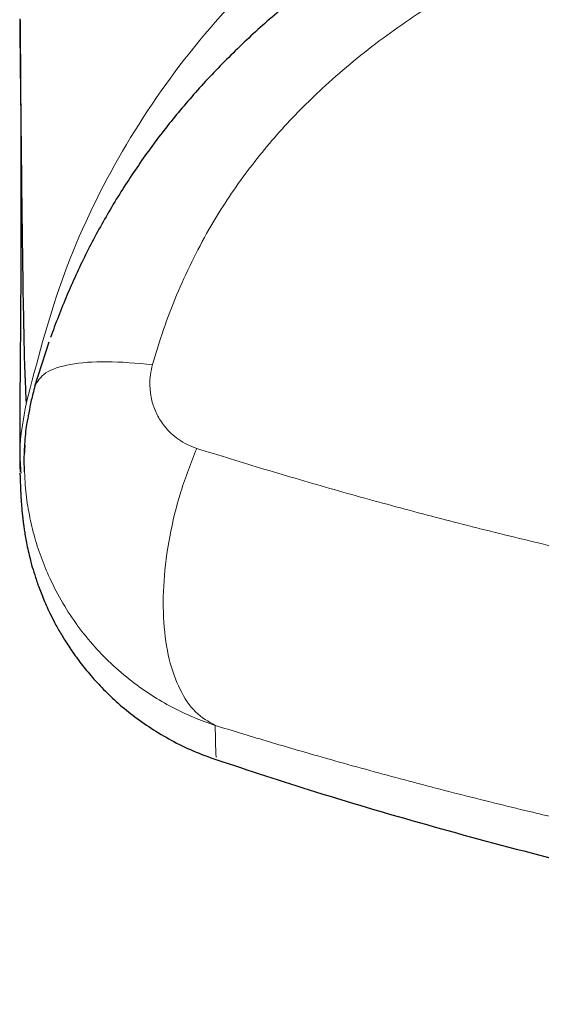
# Model space of a CAD drawing. Header units: millimetres. Extents: x 8 to 761, y 12 to 790.
# Tile 2 of 240: x 346.48 to 348.91, y 348.51 to 353.1. Entities that reach past the tile are written whole.
import ezdxf

# ---------------------------------------------------------------- set-up
doc = ezdxf.new("R2010")
doc.units = ezdxf.units.MM

msp = doc.modelspace()

# ---------------------------------------------------------------- linework, layer by layer
at = {"color": 7, "linetype": 'Continuous', "lineweight": 30}
for p, q in [((346.5461, 351.3919), (346.6119, 351.5989)), ((347.3921, 349.6642), (347.3922, 349.6636))]:
    msp.add_line(p, q, dxfattribs=at)
at = {"color": 252, "linetype": 'Continuous', "lineweight": 0}
for points, knots in [([(354.3863, 355.1053), (354.0694, 355.1028), (353.4358, 355.0978), (352.4861, 355.0466), (351.5396, 354.9522), (350.6014, 354.7952), (349.7966, 354.5796), (349.1302, 354.3259), (348.5961, 354.0637), (348.0932, 353.7455), (347.6338, 353.3666), (347.233, 352.9258), (346.9042, 352.4294), (346.6543, 351.8874), (346.5554, 351.5036), (346.5059, 351.3116)], [0, 0, 0, 0, 0.10003, 0.200056, 0.300173, 0.400239, 0.500131, 0.562636, 0.625145, 0.687668, 0.750125, 0.812616, 0.875055, 0.937489, 1, 1, 1, 1]), ([(354.3863, 354.3005), (354.2731, 354.3002), (354.0469, 354.2997), (353.7075, 354.2945), (353.3682, 354.2858), (353.0288, 354.2726), (352.6895, 354.2547), (352.3513, 354.2313), (352.0145, 354.202), (351.6764, 354.1657), (351.3362, 354.1216), (350.9941, 354.0683), (350.6534, 354.0051), (350.3195, 353.9321), (349.9933, 353.8486), (349.7101, 353.7642), (349.4644, 353.6808), (349.2554, 353.6022), (349.0665, 353.5234), (348.8972, 353.446), (348.7469, 353.3715), (348.5988, 353.2917), (348.4525, 353.2057), (348.3086, 353.1133), (348.1674, 353.0137), (348.0306, 352.9073), (347.9067, 352.8003), (347.7958, 352.6941), (347.6972, 352.5902), (347.6032, 352.4808), (347.5145, 352.366), (347.4316, 352.2459), (347.3512, 352.1144), (347.2751, 351.9713), (347.2049, 351.8156), (347.1437, 351.656), (347.1109, 351.5471), (347.0945, 351.4926)], [0, 0, 0, 0, 0.0404229, 0.0808459, 0.1213242, 0.1618026, 0.2023864, 0.2429857, 0.2832984, 0.3236295, 0.3650619, 0.4064933, 0.4480563, 0.4896178, 0.5293441, 0.5690675, 0.5957595, 0.6224581, 0.6491466, 0.6691265, 0.6891059, 0.7091878, 0.7292689, 0.7497724, 0.7702748, 0.7909903, 0.8117038, 0.8288383, 0.8459844, 0.8631174, 0.8807378, 0.8983732, 0.9159932, 0.9368211, 0.9576509, 0.9788248, 1, 1, 1, 1]), ([(347.0945, 351.4926), (347.0907, 351.4769), (347.0833, 351.4456), (347.0806, 351.3918), (347.0875, 351.3329), (347.1076, 351.2721), (347.1387, 351.2177), (347.1758, 351.1748), (347.2158, 351.1426), (347.2558, 351.1186), (347.2853, 351.1078), (347.3001, 351.1024)], [0, 0, 0, 0, 0.090766, 0.181576, 0.312785, 0.444107, 0.574975, 0.705872, 0.803802, 0.902119, 1, 1, 1, 1]), ([(346.5067, 351.3154), (346.492, 351.239), (346.4711, 351.13), (346.4792, 351.0198), (346.4817, 350.9867)], [0, 0, 0, 0, 0.700515, 1, 1, 1, 1]), ([(347.3001, 351.1024), (347.4055, 351.0696), (347.6165, 351.004), (347.9403, 350.9097), (348.27, 350.8186), (348.6058, 350.7313), (348.9475, 350.6478), (349.2557, 350.5775), (349.5285, 350.5189), (349.8049, 350.4625), (350.1252, 350.4014), (350.4906, 350.3377), (350.8597, 350.2793), (351.2342, 350.2261), (351.6139, 350.1784), (351.9984, 350.1365), (352.3854, 350.1006), (352.7321, 350.0742), (353.0376, 350.0552), (353.3501, 350.0392), (353.7122, 350.0259), (354.124, 350.0178), (354.497, 350.0169), (354.831, 350.0211), (355.1256, 350.0284), (355.4215, 350.0394), (355.7185, 350.0542), (356.0163, 350.0727), (356.3566, 350.0982), (356.7386, 350.1327), (357.1608, 350.1784), (357.5256, 350.2246), (357.8337, 350.2681), (358.1301, 350.3132), (358.4672, 350.3692), (358.8432, 350.438), (359.2146, 350.5122), (359.5831, 350.5919), (359.9481, 350.6772), (360.3095, 350.7677), (360.6648, 350.8627), (360.9758, 350.9512), (361.2447, 351.0313), (361.3965, 351.0787), (361.4724, 351.1024)], [0, 0, 0, 0, 0.0252421, 0.0504893, 0.0757311, 0.1011172, 0.1265087, 0.1518946, 0.1688374, 0.1857802, 0.2114489, 0.2371297, 0.2628103, 0.2884787, 0.3145547, 0.340644, 0.3667332, 0.392809, 0.4103864, 0.4279638, 0.4552836, 0.4826112, 0.5099309, 0.5294939, 0.5490597, 0.5686226, 0.5885188, 0.608418, 0.6283142, 0.6569462, 0.685587, 0.7142191, 0.7317475, 0.7492759, 0.7758465, 0.8024305, 0.8290148, 0.8555858, 0.882585, 0.9095974, 0.9366102, 0.9636099, 0.9818049, 1, 1, 1, 1]), ([(347.3868, 349.8118), (347.3868, 349.8118), (347.3524, 349.8231), (347.2842, 349.8486), (347.1848, 349.8957), (347.0887, 349.9517), (346.9926, 350.0195), (346.9002, 350.0985), (346.8132, 350.1889), (346.7354, 350.2871), (346.6665, 350.3941), (346.6112, 350.5024), (346.5686, 350.609), (346.5368, 350.7127), (346.5138, 350.8202), (346.5011, 350.9145), (346.4989, 350.9728), (346.4981, 350.9939)], [0, 0, 0, 0, 0.0000376, 0.0688997, 0.1382416, 0.2090937, 0.2804666, 0.3622586, 0.4405832, 0.519613, 0.6009057, 0.6829915, 0.7509795, 0.8194326, 0.8893574, 0.9597932, 1, 1, 1, 1]), ([(347.3864, 349.8119), (347.3876, 349.7563), (347.3895, 349.6642), (347.3914, 349.6642), (347.3921, 349.6642)], [0, 0, 0, 0, 0.604695, 1, 1, 1, 1]), ([(361.3859, 349.8118), (361.2763, 349.7785), (361.0572, 349.7118), (360.7208, 349.6162), (360.3792, 349.5243), (360.0433, 349.4395), (359.7143, 349.3616), (359.3927, 349.2901), (359.0659, 349.2223), (358.734, 349.1583), (358.3972, 349.0984), (358.0851, 349.0475), (357.7989, 349.0046), (357.4994, 348.9631), (357.1577, 348.9205), (356.7732, 348.8788), (356.3863, 348.8432), (356.01, 348.8147), (355.6448, 348.7929), (355.2912, 348.7769), (354.9351, 348.7661), (354.5769, 348.7606), (354.2167, 348.7604), (353.8862, 348.7652), (353.5857, 348.7735), (353.2794, 348.7855), (352.9381, 348.8035), (352.5625, 348.8292), (352.1885, 348.8607), (351.8288, 348.8967), (351.4833, 348.9365), (351.152, 348.9793), (350.8075, 349.0288), (350.4506, 349.0855), (350.0821, 349.1501), (349.7175, 349.2199), (349.3915, 349.2877), (349.1029, 349.3516), (348.822, 349.4172), (348.5163, 349.4927), (348.1873, 349.5791), (347.8901, 349.6618), (347.6233, 349.7395), (347.4655, 349.7877), (347.3866, 349.8118)], [0, 0, 0, 0, 0.026337, 0.052685, 0.079032, 0.105369, 0.129122, 0.152879, 0.176632, 0.200705, 0.224783, 0.248856, 0.266992, 0.285128, 0.311613, 0.33811, 0.364608, 0.391092, 0.415016, 0.438946, 0.46287, 0.487148, 0.511431, 0.535709, 0.554005, 0.572301, 0.597834, 0.623379, 0.648924, 0.674457, 0.697491, 0.72053, 0.743564, 0.769855, 0.796159, 0.822462, 0.848754, 0.867573, 0.886393, 0.911599, 0.93681, 0.962016, 0.981008, 1, 1, 1, 1])]:
    msp.add_open_spline(points, degree=3, knots=knots, dxfattribs=at)
at = {"color": 7, "linetype": 'Continuous', "lineweight": 30}
for points, knots in [([(348.6534, 353.7654), (348.6191, 353.7483), (348.5439, 353.7107), (348.4306, 353.6495), (348.3139, 353.5831), (348.2014, 353.5149), (348.0926, 353.445), (347.9909, 353.3758), (347.8935, 353.3055), (347.8001, 353.2343), (347.7075, 353.1594), (347.618, 353.0827), (347.5319, 353.0044), (347.4492, 352.9246), (347.3702, 352.8436), (347.2949, 352.7615), (347.2234, 352.6785), (347.1553, 352.5943), (347.0902, 352.5086), (347.0277, 352.4208), (346.968, 352.3312), (346.9111, 352.2398), (346.8572, 352.1469), (346.8064, 352.0526), (346.759, 351.9575), (346.7153, 351.8623), (346.6745, 351.7658), (346.6426, 351.6848), (346.6251, 351.6352), (346.6195, 351.6191)], [0, 0, 0, 0, 0.037787, 0.082758, 0.126748, 0.169863, 0.212194, 0.25388, 0.290857, 0.33029, 0.369385, 0.40806, 0.446271, 0.483986, 0.521183, 0.557851, 0.59385, 0.62928, 0.664774, 0.70034, 0.735948, 0.771561, 0.807146, 0.842672, 0.878111, 0.912928, 0.947229, 0.982855, 1, 1, 1, 1]), ([(346.4767, 353.0957), (346.4769, 353.0832), (346.4771, 353.0591), (346.4775, 353.0246), (346.4777, 352.9929), (346.478, 352.9638), (346.4782, 352.9384), (346.4784, 352.9164), (346.4786, 352.8974), (346.4787, 352.8804), (346.4788, 352.8651), (346.4789, 352.8515), (346.479, 352.8397), (346.479, 352.83), (346.4791, 352.8217), (346.4792, 352.8136), (346.4792, 352.8033), (346.4793, 352.7901), (346.4794, 352.7737), (346.4796, 352.7509), (346.4797, 352.7224), (346.4799, 352.6895), (346.4801, 352.6565), (346.4802, 352.623), (346.4803, 352.5883), (346.4805, 352.5528), (346.4806, 352.5171), (346.4807, 352.4787), (346.4808, 352.4388), (346.4809, 352.3975), (346.4809, 352.3571), (346.481, 352.3236), (346.481, 352.2964), (346.481, 352.2751), (346.481, 352.2531), (346.481, 352.2303), (346.481, 352.2065), (346.4809, 352.1838), (346.4809, 352.1629), (346.4809, 352.1447), (346.4809, 352.1282), (346.4808, 352.1132), (346.4808, 352.0999), (346.4808, 352.0876), (346.4808, 352.0755), (346.4807, 352.0631), (346.4807, 352.0482), (346.4807, 352.0305), (346.4806, 352.0099), (346.4805, 351.9884), (346.4804, 351.9666), (346.4804, 351.9433), (346.4803, 351.9191), (346.4801, 351.8943), (346.48, 351.8704), (346.4799, 351.8466), (346.4798, 351.8222), (346.4796, 351.7972), (346.4795, 351.7716), (346.4793, 351.7453), (346.4791, 351.7183), (346.4789, 351.6904), (346.4788, 351.6665), (346.4786, 351.647), (346.4785, 351.6325), (346.4784, 351.6189), (346.4783, 351.6063), (346.4782, 351.5946), (346.4781, 351.5833), (346.478, 351.5725), (346.478, 351.5622), (346.4779, 351.5529), (346.4778, 351.5438), (346.4777, 351.5332), (346.4776, 351.5206), (346.4775, 351.5059), (346.4773, 351.4903), (346.4772, 351.4739), (346.477, 351.4569), (346.4769, 351.4397), (346.4768, 351.4225), (346.4766, 351.4059), (346.4765, 351.3898), (346.4763, 351.3742), (346.4762, 351.359), (346.4761, 351.344), (346.476, 351.3294), (346.4759, 351.3146), (346.4758, 351.3001), (346.4757, 351.286), (346.4756, 351.2722), (346.4755, 351.2587), (346.4754, 351.2458), (346.4754, 351.2338), (346.4753, 351.2227), (346.4753, 351.2126), (346.4752, 351.203), (346.4752, 351.1935), (346.4752, 351.1835), (346.4752, 351.1727), (346.4752, 351.1614), (346.4752, 351.1487), (346.4752, 351.1344), (346.4752, 351.1188), (346.4753, 351.1023), (346.4754, 351.085), (346.4756, 351.0671), (346.4759, 351.0487), (346.4762, 351.0299), (346.4766, 351.0105), (346.477, 350.9975), (346.4772, 350.9909)], [0, 0, 0, 0, 0.011309, 0.021846, 0.03161, 0.040604, 0.048828, 0.055393, 0.06137, 0.066758, 0.071559, 0.076025, 0.079825, 0.08296, 0.085489, 0.088053, 0.090825, 0.095601, 0.100892, 0.106697, 0.117677, 0.128554, 0.139315, 0.15087, 0.162822, 0.175188, 0.187959, 0.200689, 0.216198, 0.231262, 0.24613, 0.261197, 0.269171, 0.27724, 0.285706, 0.294635, 0.304027, 0.313818, 0.321786, 0.32914, 0.33588, 0.342006, 0.347517, 0.352379, 0.357313, 0.362508, 0.367964, 0.376213, 0.384995, 0.394312, 0.404008, 0.413469, 0.425108, 0.436264, 0.44696, 0.457843, 0.469207, 0.481053, 0.493383, 0.506069, 0.519404, 0.533388, 0.548023, 0.555935, 0.563579, 0.570751, 0.577452, 0.583681, 0.589438, 0.595723, 0.601327, 0.606252, 0.611093, 0.616383, 0.623988, 0.632364, 0.641509, 0.650956, 0.661105, 0.671662, 0.681915, 0.692295, 0.702306, 0.711947, 0.721868, 0.731368, 0.740868, 0.750651, 0.760716, 0.77011, 0.779737, 0.789419, 0.798614, 0.807285, 0.815431, 0.823052, 0.829692, 0.836739, 0.844325, 0.852448, 0.861107, 0.870303, 0.882046, 0.894555, 0.907765, 0.921656, 0.936227, 0.951196, 0.966816, 0.983085, 1, 1, 1, 1]), ([(346.5067, 351.3154), (346.5048, 351.3529), (346.5008, 351.4279), (346.4959, 351.6101), (346.4916, 351.843), (346.4877, 352.1297), (346.4837, 352.4694), (346.4803, 352.793), (346.4776, 353.0216), (346.4767, 353.1028)], [0, 0, 0, 0, 0.153753, 0.307564, 0.461187, 0.614354, 0.767169, 0.91737, 1, 1, 1, 1]), ([(346.5464, 351.3934), (346.5431, 351.3812), (346.5344, 351.3493), (346.5226, 351.2978), (346.5158, 351.2582), (346.5125, 351.2388)], [0, 0, 0, 0, 0.239289, 0.628008, 1, 1, 1, 1]), ([(346.4981, 350.9939), (346.4976, 351.0016), (346.4954, 351.0403), (346.4983, 351.1105), (346.5037, 351.1845), (346.5112, 351.2268), (346.5132, 351.2383)], [0, 0, 0, 0, 0.09365, 0.474903, 0.858163, 1, 1, 1, 1]), ([(346.4991, 351.1168), (346.4991, 351.1152), (346.4988, 351.1117), (346.4985, 351.1067), (346.4982, 351.1018), (346.4979, 351.0976), (346.4977, 351.0939), (346.4975, 351.0908), (346.4973, 351.0882), (346.4972, 351.086), (346.497, 351.0842), (346.4969, 351.0826), (346.4968, 351.0812), (346.4967, 351.0798), (346.4966, 351.0786), (346.4965, 351.0775), (346.4964, 351.0765), (346.4964, 351.0755), (346.4963, 351.0748), (346.4963, 351.0747), (346.4963, 351.0747)], [0, 0, 0, 0, 0.064262, 0.144693, 0.219314, 0.288128, 0.350061, 0.406394, 0.457126, 0.50226, 0.542544, 0.580173, 0.620048, 0.662223, 0.706698, 0.753473, 0.802548, 0.871154, 0.943756, 1, 1, 1, 1]), ([(346.4764, 350.9865), (346.4765, 350.9831), (346.4767, 350.9752), (346.4771, 350.9633), (346.4776, 350.951), (346.478, 350.9398), (346.4784, 350.9295), (346.4788, 350.9201), (346.4792, 350.9118), (346.4795, 350.9043), (346.4799, 350.8976), (346.4802, 350.8916), (346.4805, 350.8861), (346.4807, 350.8812), (346.481, 350.8768), (346.4812, 350.873), (346.4814, 350.8697), (346.4816, 350.8665), (346.4818, 350.863), (346.4821, 350.8591), (346.4824, 350.8548), (346.4828, 350.8482), (346.4835, 350.8385), (346.4846, 350.825), (346.4859, 350.8097), (346.4876, 350.7926), (346.4896, 350.7745), (346.4917, 350.7571), (346.4944, 350.7364), (346.4982, 350.7106), (346.5034, 350.6801), (346.5102, 350.6451), (346.519, 350.6058), (346.5302, 350.5622), (346.5443, 350.5143), (346.5594, 350.4693), (346.5743, 350.4298), (346.5876, 350.3971), (346.6021, 350.3639), (346.6206, 350.3247), (346.6439, 350.2794), (346.6728, 350.2286), (346.708, 350.173), (346.7502, 350.1134), (346.8001, 350.0508), (346.8585, 349.9864), (346.9257, 349.9216), (347.0021, 349.858), (347.0876, 349.7973), (347.1819, 349.7413), (347.284, 349.691), (347.3566, 349.6648), (347.3934, 349.6515)], [0, 0, 0, 0, 0.028881, 0.068683, 0.106269, 0.141639, 0.174791, 0.205726, 0.234443, 0.259435, 0.282464, 0.303529, 0.32263, 0.339767, 0.354941, 0.36815, 0.378533, 0.387951, 0.397691, 0.407782, 0.418226, 0.429023, 0.453346, 0.479291, 0.50686, 0.536055, 0.566877, 0.594246, 0.621238, 0.64723, 0.672256, 0.696353, 0.719158, 0.741155, 0.762395, 0.782934, 0.794317, 0.805507, 0.816523, 0.827556, 0.8388, 0.850395, 0.862461, 0.875099, 0.888381, 0.902356, 0.917041, 0.93243, 0.948488, 0.965158, 0.982361, 1, 1, 1, 1]), ([(347.3889, 349.6534), (347.5437, 349.6025), (347.881, 349.4916), (348.4063, 349.3378), (348.9633, 349.1886), (349.5242, 349.0543), (350.0883, 348.9344), (350.6554, 348.8293), (351.2092, 348.7414), (351.7492, 348.6696), (352.2747, 348.6124), (352.8015, 348.568), (353.3292, 348.5362), (353.8575, 348.5171), (354.4022, 348.5105), (354.9628, 348.5179), (355.5391, 348.5406), (356.1146, 348.5784), (356.6889, 348.6313), (357.2616, 348.6993), (357.8324, 348.7822), (358.385, 348.8772), (358.9193, 348.9829), (359.4354, 349.0978), (359.9485, 349.2248), (360.4583, 349.3643), (360.9368, 349.5061), (361.2434, 349.6071), (361.3826, 349.6529)], [0, 0, 0, 0, 0.0343227, 0.0748122, 0.115306, 0.1558027, 0.1963011, 0.2367999, 0.2772987, 0.3144221, 0.3515447, 0.3886666, 0.4257878, 0.4629087, 0.5000293, 0.5405244, 0.5810197, 0.6215156, 0.6620122, 0.7025098, 0.7430083, 0.7835071, 0.8206311, 0.8577543, 0.8948759, 0.9319947, 0.9691096, 1, 1, 1, 1])]:
    msp.add_open_spline(points, degree=3, knots=knots, dxfattribs=at)
at = {"color": 252, "linetype": 'Continuous', "lineweight": 0}
for points in [[(347.0945, 351.4926), (347.0206, 351.499), (346.8728, 351.512), (346.704, 351.4969), (346.5839, 351.4589), (346.5587, 351.4142), (346.5461, 351.3919)], [(347.3868, 349.8118), (347.355, 349.8299), (347.2912, 349.8662), (347.2189, 349.9743), (347.1681, 350.116), (347.1428, 350.2886), (347.1435, 350.4831), (347.1708, 350.6903), (347.2216, 350.9018), (347.2739, 351.0356), (347.3001, 351.1024)]]:
    msp.add_open_spline(points, degree=3, dxfattribs=at)

doc.saveas('drawing.dxf')
